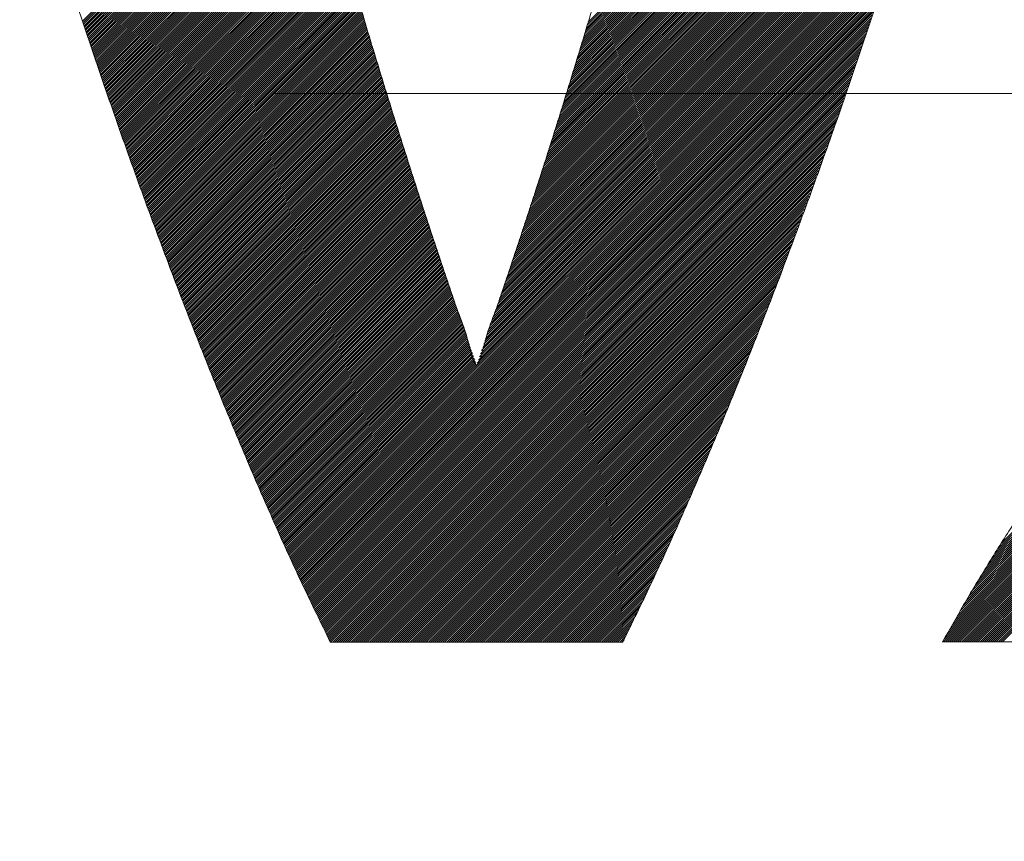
# Model space of a CAD drawing. Header units: millimetres. Extents: x 0 to 1071, y 0 to 742.
# Tile 57 of 130: x 192.19 to 196.5, y 522.57 to 526.16. Entities that reach past the tile are written whole.
import ezdxf

# ---------------------------------------------------------------- set-up
doc = ezdxf.new("R2010")
doc.units = ezdxf.units.MM
doc.header["$LTSCALE"] = 0.454724
doc.linetypes.add('CENTER', pattern=[50.8, 31.75, -6.35, 6.35, -6.35])
doc.layers.add('NoLayerName_001', color=7, linetype='Continuous')

# ---------------------------------------------------------------- blocks, each defined once
blk = doc.blocks.new('JZB_0007')
at = {"layer": 'NoLayerName_001', "color": 7, "linetype": 'Continuous', "lineweight": 25}
for p, q in [((15.2352, 4.4907), (13.4848, 2.7402)), ((15.2383, 4.5027), (13.4885, 2.7528)), ((15.2228, 4.4426), (13.4692, 2.689)), ((15.2259, 4.4547), (13.4731, 2.7018)), ((15.229, 4.4667), (13.477, 2.7147)), ((15.2321, 4.4787), (13.481, 2.7275)), ((15.2135, 4.4066), (13.4574, 2.6505)), ((15.2166, 4.4186), (13.4613, 2.6633)), ((15.2197, 4.4306), (13.4653, 2.6762)), ((15.2011, 4.3586), (13.4417, 2.5992)), ((15.2042, 4.3706), (13.4456, 2.612)), ((15.2073, 4.3826), (13.4496, 2.6248)), ((15.2104, 4.3946), (13.4535, 2.6377)), ((15.1887, 4.3105), (13.426, 2.5478)), ((15.1918, 4.3225), (13.43, 2.5607)), ((15.1949, 4.3345), (13.4339, 2.5735)), ((15.198, 4.3465), (13.4378, 2.5863)), ((15.1794, 4.2745), (13.4143, 2.5093)), ((15.1825, 4.2865), (13.4182, 2.5222)), ((15.1856, 4.2985), (13.4221, 2.535)), ((15.1667, 4.2261), (13.3986, 2.458)), ((15.1701, 4.2384), (13.4025, 2.4709)), ((15.1732, 4.2504), (13.4064, 2.4837)), ((15.1763, 4.2625), (13.4103, 2.4965)), ((15.1562, 4.1889), (13.3868, 2.4195)), ((15.1597, 4.2013), (13.3907, 2.4324)), ((15.1632, 4.2137), (13.3946, 2.4452)), ((15.1421, 4.1392), (13.3708, 2.3679)), ((15.1456, 4.1517), (13.375, 2.381)), ((15.1491, 4.1641), (13.3789, 2.3939)), ((15.1526, 4.1765), (13.3829, 2.4067)), ((15.1316, 4.102), (13.3584, 2.3288)), ((15.1351, 4.1144), (13.3626, 2.3418)), ((15.1386, 4.1268), (13.3667, 2.3549)), ((15.1176, 4.0524), (13.3418, 2.2766)), ((15.1211, 4.0648), (13.346, 2.2896)), ((15.1246, 4.0772), (13.3501, 2.3027)), ((15.1281, 4.0896), (13.3543, 2.3157)), ((12.5581, 4.0407), (11.2768, 2.7594)), ((12.567, 4.0407), (11.2791, 2.7527)), ((12.5759, 4.0407), (11.2813, 2.7461)), ((12.5848, 4.0407), (11.2836, 2.7394)), ((12.5937, 4.0407), (11.2858, 2.7328)), ((12.6026, 4.0407), (11.2881, 2.7261)), ((12.6116, 4.0407), (11.2903, 2.7194)), ((12.6205, 4.0407), (11.2926, 2.7128)), ((12.6294, 4.0407), (11.2948, 2.7061)), ((12.6383, 4.0407), (11.2971, 2.6995)), ((12.6472, 4.0407), (11.2993, 2.6928)), ((12.6561, 4.0407), (11.3016, 2.6861)), ((12.665, 4.0407), (11.3038, 2.6795)), ((12.6739, 4.0407), (11.3061, 2.6728)), ((12.6828, 4.0407), (11.3083, 2.6662)), ((12.6917, 4.0407), (11.3106, 2.6595)), ((12.7006, 4.0407), (11.3128, 2.6528)), ((12.7095, 4.0407), (11.3151, 2.6462)), ((12.7185, 4.0407), (11.3173, 2.6395)), ((12.7274, 4.0407), (11.3196, 2.6329)), ((12.7363, 4.0407), (11.3218, 2.6262)), ((12.7452, 4.0407), (11.3241, 2.6195)), ((12.7541, 4.0407), (11.3263, 2.6129)), ((12.763, 4.0407), (11.3285, 2.6062)), ((12.7719, 4.0407), (11.3308, 2.5995)), ((12.7808, 4.0407), (11.333, 2.5929)), ((12.7897, 4.0407), (11.3353, 2.5862)), ((12.7986, 4.0407), (11.3375, 2.5796)), ((12.8075, 4.0407), (11.3398, 2.5729)), ((12.8164, 4.0407), (11.342, 2.5662)), ((12.8254, 4.0407), (11.3443, 2.5596)), ((12.8343, 4.0407), (11.3465, 2.5529)), ((12.8432, 4.0407), (11.3488, 2.5463)), ((12.8521, 4.0407), (11.351, 2.5396)), ((12.861, 4.0407), (11.3533, 2.5329)), ((12.8699, 4.0407), (11.3555, 2.5263)), ((12.8788, 4.0407), (11.3578, 2.5196)), ((12.8877, 4.0407), (11.36, 2.513)), ((12.8966, 4.0407), (11.3623, 2.5063)), ((12.9055, 4.0407), (11.3645, 2.4996)), ((12.9144, 4.0407), (11.3668, 2.493)), ((12.9233, 4.0407), (11.369, 2.4863)), ((12.9323, 4.0407), (11.3713, 2.4797)), ((12.9412, 4.0407), (11.3735, 2.473)), ((12.9501, 4.0407), (11.3758, 2.4663)), ((12.959, 4.0407), (11.378, 2.4597)), ((12.9679, 4.0407), (11.3803, 2.453)), ((12.9768, 4.0407), (11.3825, 2.4464)), ((12.9857, 4.0407), (11.3848, 2.4397)), ((12.9946, 4.0407), (11.387, 2.433)), ((13.0035, 4.0407), (11.3892, 2.4264)), ((13.0124, 4.0407), (11.3915, 2.4197)), ((13.0213, 4.0407), (11.3937, 2.4131)), ((13.0302, 4.0407), (11.396, 2.4064)), ((13.0392, 4.0407), (11.3982, 2.3997)), ((13.0481, 4.0407), (11.4005, 2.3931)), ((13.057, 4.0407), (11.4027, 2.3864)), ((13.0659, 4.0407), (11.405, 2.3798)), ((13.0748, 4.0407), (11.4072, 2.3731)), ((13.0837, 4.0407), (11.4095, 2.3664)), ((13.0926, 4.0407), (11.4117, 2.3598)), ((13.1015, 4.0407), (11.414, 2.3531)), ((13.1104, 4.0407), (11.4162, 2.3465)), ((13.1193, 4.0407), (11.4185, 2.3398)), ((13.1282, 4.0407), (11.4207, 2.3331)), ((13.1371, 4.0407), (11.423, 2.3265)), ((13.1461, 4.0407), (11.4252, 2.3198)), ((13.155, 4.0407), (11.4275, 2.3132)), ((13.1639, 4.0407), (11.4297, 2.3065)), ((13.1728, 4.0407), (11.4321, 2.2999)), ((13.1817, 4.0407), (11.4344, 2.2934)), ((13.1906, 4.0407), (11.4368, 2.2869)), ((13.1995, 4.0407), (11.4392, 2.2804)), ((13.2084, 4.0407), (11.4416, 2.2738)), ((13.2173, 4.0407), (11.444, 2.2673)), ((13.2262, 4.0407), (11.4463, 2.2608)), ((13.2351, 4.0407), (11.4487, 2.2542)), ((13.2441, 4.0407), (11.4511, 2.2477)), ((13.253, 4.0407), (11.4535, 2.2412)), ((13.2619, 4.0407), (11.4559, 2.2347)), ((13.2708, 4.0407), (11.4582, 2.2281)), ((13.2797, 4.0407), (11.4606, 2.2216)), ((13.2886, 4.0407), (11.463, 2.2151)), ((13.2975, 4.0407), (11.4654, 2.2085)), ((13.3064, 4.0407), (11.4678, 2.202)), ((13.3153, 4.0407), (11.4701, 2.1955)), ((13.3242, 4.0407), (11.4725, 2.1889)), ((13.3331, 4.0407), (11.4749, 2.1824)), ((13.342, 4.0407), (11.4773, 2.1759)), ((13.351, 4.0407), (11.4797, 2.1694)), ((13.3599, 4.0407), (11.482, 2.1628)), ((13.3688, 4.0407), (11.4844, 2.1563)), ((15.1071, 4.0151), (13.3294, 2.2374)), ((15.1106, 4.0275), (13.3336, 2.2505)), ((15.1141, 4.0399), (13.3377, 2.2635)), ((15.0931, 3.9655), (13.3129, 2.1852)), ((15.0966, 3.9779), (13.317, 2.1983)), ((15.1001, 3.9903), (13.3211, 2.2113)), ((15.1036, 4.0027), (13.3253, 2.2244)), ((15.0826, 3.9282), (13.3004, 2.1461)), ((15.0861, 3.9406), (13.3046, 2.1591)), ((15.0896, 3.9531), (13.3087, 2.1722)), ((15.0686, 3.8786), (13.2839, 2.0939)), ((15.0721, 3.891), (13.288, 2.1069)), ((15.0756, 3.9034), (13.2921, 2.12)), ((15.0791, 3.9158), (13.2963, 2.133)), ((15.0581, 3.8414), (13.2714, 2.0547)), ((15.0616, 3.8538), (13.2756, 2.0678)), ((15.0651, 3.8662), (13.2797, 2.0808)), ((15.0475, 3.8041), (13.2586, 2.0152)), ((15.051, 3.8165), (13.263, 2.0285)), ((15.0545, 3.8289), (13.2673, 2.0417)), ((15.0335, 3.7545), (13.2411, 1.962)), ((15.037, 3.7669), (13.2455, 1.9753)), ((15.0405, 3.7793), (13.2499, 1.9886)), ((15.044, 3.7917), (13.2542, 2.0019)), ((15.023, 3.7172), (13.2279, 1.9222)), ((15.0265, 3.7296), (13.2323, 1.9355)), ((15.03, 3.7421), (13.2367, 1.9487)), ((15.009, 3.6676), (13.2104, 1.869)), ((15.0125, 3.68), (13.2148, 1.8823)), ((15.016, 3.6924), (13.2192, 1.8956)), ((15.0195, 3.7048), (13.2236, 1.9089)), ((14.9985, 3.6303), (13.1973, 1.8291)), ((15.002, 3.6428), (13.2016, 1.8424)), ((15.0055, 3.6552), (13.206, 1.8557)), ((14.9836, 3.5799), (13.1797, 1.776)), ((14.9877, 3.5928), (13.1841, 1.7892)), ((14.9915, 3.6055), (13.1885, 1.8025)), ((14.995, 3.6179), (13.1929, 1.8158)), ((14.9716, 3.5411), (13.1666, 1.7361)), ((14.9756, 3.554), (13.171, 1.7494)), ((14.9796, 3.5669), (13.1754, 1.7627)), ((14.9595, 3.5023), (13.1534, 1.6962)), ((14.9636, 3.5152), (13.1578, 1.7095)), ((14.9676, 3.5282), (13.1622, 1.7228)), ((14.9435, 3.4506), (13.1348, 1.642)), ((14.9475, 3.4635), (13.1395, 1.6555)), ((14.9515, 3.4765), (13.1441, 1.6691)), ((14.9555, 3.4894), (13.1488, 1.6827)), ((14.9314, 3.4118), (13.1209, 1.6013)), ((14.9354, 3.4248), (13.1255, 1.6148)), ((14.9395, 3.4377), (13.1302, 1.6284)), ((14.9194, 3.3731), (13.1069, 1.5606)), ((14.9234, 3.386), (13.1116, 1.5741)), ((14.9274, 3.3989), (13.1162, 1.5877)), ((14.9033, 3.3213), (13.0883, 1.5063)), ((14.9073, 3.3343), (13.0929, 1.5199)), ((14.9113, 3.3472), (13.0976, 1.5335)), ((14.9153, 3.3601), (13.1022, 1.547)), ((14.8912, 3.2826), (13.0743, 1.4656)), ((14.8953, 3.2955), (13.079, 1.4792)), ((14.8993, 3.3084), (13.0836, 1.4928)), ((14.8792, 3.2438), (13.0603, 1.4249)), ((14.8832, 3.2567), (13.065, 1.4385)), ((14.8872, 3.2696), (13.0696, 1.4521)), ((14.8631, 3.1921), (13.0417, 1.3707)), ((14.8671, 3.205), (13.0464, 1.3842)), ((14.8712, 3.2179), (13.051, 1.3978)), ((14.8752, 3.2309), (13.0557, 1.4114)), ((14.8511, 3.1533), (13.0273, 1.3295)), ((14.8551, 3.1662), (13.0321, 1.3433)), ((14.8591, 3.1792), (13.037, 1.357)), ((14.839, 3.1145), (13.0127, 1.2883)), ((14.843, 3.1275), (13.0176, 1.302)), ((14.847, 3.1404), (13.0224, 1.3158)), ((12.4157, 3.0787), (11.4868, 2.1498)), ((12.4177, 3.0718), (11.4892, 2.1432)), ((12.4197, 3.0649), (11.4916, 2.1367)), ((14.827, 3.0758), (12.1769, 0.4257)), ((14.8229, 3.0628), (12.1797, 0.4196)), ((14.831, 3.0887), (13.003, 1.2607)), ((14.835, 3.1016), (13.0079, 1.2745)), ((12.4217, 3.058), (11.4939, 2.1302)), ((12.4237, 3.0511), (11.4963, 2.1237)), ((12.4257, 3.0442), (11.4987, 2.1171)), ((12.4277, 3.0373), (11.5011, 2.1106)), ((12.4297, 3.0304), (11.5034, 2.1041)), ((12.4318, 3.0235), (11.5058, 2.0975)), ((12.4338, 3.0166), (11.5082, 2.091)), ((14.8189, 3.0499), (12.1825, 0.4135)), ((14.8149, 3.037), (12.1853, 0.4074)), ((14.8109, 3.024), (12.1882, 0.4013)), ((12.4358, 3.0097), (11.5106, 2.0845)), ((12.4378, 3.0028), (11.513, 2.078)), ((12.4398, 2.9959), (11.5153, 2.0714)), ((12.4419, 2.989), (11.5177, 2.0649)), ((12.4439, 2.9821), (11.5201, 2.0584)), ((12.4459, 2.9753), (11.5225, 2.0518)), ((14.8069, 3.0111), (12.191, 0.3952)), ((14.8029, 2.9982), (12.1938, 0.3891)), ((14.7988, 2.9853), (12.1966, 0.383)), ((12.4479, 2.9684), (11.5249, 2.0453)), ((12.45, 2.9615), (11.5272, 2.0388)), ((12.452, 2.9546), (11.5296, 2.0322)), ((12.454, 2.9477), (11.532, 2.0257)), ((12.456, 2.9408), (11.5344, 2.0192)), ((12.458, 2.934), (11.5368, 2.0127)), ((14.7948, 2.9723), (12.1994, 0.3769)), ((14.7908, 2.9594), (12.2022, 0.3708)), ((14.7865, 2.9463), (12.205, 0.3647)), ((14.782, 2.9328), (12.2078, 0.3586)), ((12.4601, 2.9271), (11.5391, 2.0061)), ((12.4621, 2.9202), (11.5415, 1.9996)), ((12.4641, 2.9133), (11.5439, 1.9931)), ((12.4661, 2.9064), (11.5463, 1.9865)), ((12.4682, 2.8995), (11.5487, 1.98)), ((12.4702, 2.8926), (11.551, 1.9735)), ((14.7775, 2.9194), (12.2106, 0.3525)), ((14.7729, 2.9059), (12.2134, 0.3464)), ((14.7684, 2.8925), (12.2162, 0.3403)), ((12.4722, 2.8858), (11.5534, 1.967)), ((12.4742, 2.8789), (11.5558, 1.9604)), ((12.4763, 2.872), (11.5582, 1.9539)), ((12.4783, 2.8651), (11.5606, 1.9474)), ((12.4803, 2.8582), (11.5629, 1.9408)), ((12.4823, 2.8513), (11.5653, 1.9343)), ((12.4844, 2.8445), (11.5677, 1.9278)), ((14.7639, 2.879), (12.219, 0.3342)), ((14.7593, 2.8656), (12.2218, 0.3281)), ((14.7548, 2.8521), (12.2246, 0.322)), ((12.4864, 2.8376), (11.5701, 1.9213)), ((12.4885, 2.8308), (11.5725, 1.9147)), ((12.4906, 2.8239), (11.5748, 1.9082)), ((12.4926, 2.8171), (11.5772, 1.9017)), ((12.4947, 2.8103), (11.5796, 1.8951)), ((12.4968, 2.8034), (11.582, 1.8886)), ((14.7502, 2.8387), (12.2274, 0.3159)), ((14.7457, 2.8252), (12.2302, 0.3097)), ((14.7412, 2.8118), (12.233, 0.3036)), ((12.4988, 2.7966), (11.5843, 1.8821)), ((12.5009, 2.7897), (11.5867, 1.8756)), ((12.503, 2.7829), (11.5891, 1.869)), ((12.505, 2.776), (11.5915, 1.8625)), ((12.5071, 2.7692), (11.5939, 1.856)), ((12.5092, 2.7624), (11.5962, 1.8494)), ((14.7366, 2.7983), (12.2358, 0.2975)), ((14.7321, 2.7849), (12.2386, 0.2914)), ((14.7275, 2.7714), (12.2414, 0.2853)), ((14.723, 2.758), (12.2442, 0.2792)), ((17.5875, 2.7629), (15.2975, 0.4729)), ((12.5112, 2.7555), (11.5986, 1.8429)), ((12.5133, 2.7487), (11.601, 1.8364)), ((12.5154, 2.7418), (11.6034, 1.8298)), ((12.5174, 2.735), (11.6058, 1.8233)), ((12.5195, 2.7282), (11.6081, 1.8168)), ((12.5216, 2.7213), (11.6105, 1.8103)), ((14.7185, 2.7445), (12.2471, 0.2732)), ((14.7139, 2.7311), (12.25, 0.2672)), ((14.7094, 2.7176), (12.2529, 0.2612)), ((17.6219, 2.7171), (15.1698, 0.265)), ((17.6181, 2.7222), (15.1829, 0.2871)), ((17.6142, 2.7273), (15.196, 0.3091)), ((17.6104, 2.7323), (15.2091, 0.3311)), ((17.6066, 2.7374), (15.2222, 0.3531)), ((17.6028, 2.7425), (15.2361, 0.3759)), ((17.5989, 2.7476), (15.2515, 0.4001)), ((17.5951, 2.7527), (15.2668, 0.4244)), ((17.5913, 2.7578), (15.2822, 0.4486)), ((12.5236, 2.7145), (11.6129, 1.8037)), ((12.5257, 2.7076), (11.6153, 1.7972)), ((12.5278, 2.7008), (11.6177, 1.7907)), ((12.5298, 2.6939), (11.62, 1.7841)), ((12.5319, 2.6871), (11.6224, 1.7776)), ((12.534, 2.6803), (11.6248, 1.7711)), ((12.536, 2.6734), (11.6272, 1.7646)), ((14.7048, 2.7042), (12.2558, 0.2552)), ((14.7003, 2.6908), (12.2587, 0.2492)), ((14.6958, 2.6773), (12.2616, 0.2432)), ((17.6525, 2.6764), (15.0698, 0.0937)), ((17.6487, 2.6815), (15.0813, 0.1141)), ((17.6448, 2.6866), (15.0928, 0.1345)), ((17.641, 2.6917), (15.1044, 0.155)), ((17.6372, 2.6968), (15.1174, 0.177)), ((17.6334, 2.7018), (15.1305, 0.199)), ((17.6295, 2.7069), (15.1436, 0.221)), ((17.6257, 2.712), (15.1567, 0.243)), ((12.5381, 2.6666), (11.6296, 1.758)), ((12.5402, 2.6597), (11.6319, 1.7515)), ((12.5422, 2.6529), (11.6343, 1.745)), ((12.5443, 2.6461), (11.6367, 1.7384)), ((12.5464, 2.6392), (11.6391, 1.7319)), ((12.5484, 2.6324), (11.6415, 1.7254)), ((14.6912, 2.6639), (12.2645, 0.2372)), ((14.6867, 2.6504), (12.2674, 0.2312)), ((14.6821, 2.637), (12.2703, 0.2252)), ((17.6639, 2.6612), (15.0433, 0.0405)), ((17.6601, 2.6662), (15.0468, 0.0529)), ((17.6678, 2.6561), (15.0522, 0.0405)), ((17.6563, 2.6713), (15.0583, 0.0733)), ((17.6716, 2.651), (15.0611, 0.0405)), ((17.6754, 2.6459), (15.07, 0.0405)), ((17.6792, 2.6408), (15.0789, 0.0405)), ((17.6831, 2.6357), (15.0878, 0.0405)), ((17.6869, 2.6307), (15.0967, 0.0405)), ((12.5505, 2.6255), (11.6438, 1.7189)), ((12.5526, 2.6187), (11.6462, 1.7123)), ((12.5546, 2.6118), (11.6486, 1.7058)), ((12.5567, 2.605), (11.651, 1.6993)), ((12.5588, 2.5982), (11.6533, 1.6927)), ((12.5608, 2.5913), (11.6557, 1.6862)), ((14.6776, 2.6235), (12.2733, 0.2192)), ((14.6731, 2.6101), (12.2762, 0.2132)), ((14.6685, 2.5966), (12.2791, 0.2072)), ((17.6907, 2.6256), (15.1056, 0.0405)), ((17.6945, 2.6205), (15.1145, 0.0405)), ((17.6984, 2.6154), (15.1234, 0.0405)), ((17.7022, 2.6103), (15.1324, 0.0405)), ((17.706, 2.6052), (15.1413, 0.0405)), ((17.7098, 2.6001), (15.1502, 0.0405)), ((17.7137, 2.5951), (15.1591, 0.0405)), ((17.7177, 2.5902), (15.168, 0.0405)), ((12.5629, 2.5845), (11.6581, 1.6797)), ((12.565, 2.5776), (11.6605, 1.6732)), ((12.567, 2.5708), (11.663, 1.6667)), ((12.5691, 2.5639), (11.6655, 1.6603)), ((12.5712, 2.5571), (11.668, 1.6539)), ((12.5732, 2.5503), (11.6704, 1.6475)), ((12.5753, 2.5434), (11.6729, 1.641)), ((14.664, 2.5832), (12.282, 0.2012)), ((14.6595, 2.5697), (12.2849, 0.1952)), ((14.6549, 2.5563), (12.2878, 0.1892)), ((14.6504, 2.5428), (12.2907, 0.1832)), ((17.7217, 2.5853), (15.1769, 0.0405)), ((17.7257, 2.5804), (15.1858, 0.0405)), ((17.7297, 2.5755), (15.1947, 0.0405)), ((17.7337, 2.5705), (15.2036, 0.0405)), ((17.7377, 2.5656), (15.2125, 0.0405)), ((17.7417, 2.5607), (15.2214, 0.0405)), ((17.7457, 2.5558), (15.2303, 0.0405)), ((17.7497, 2.5509), (15.2393, 0.0405)), ((17.7537, 2.546), (15.2482, 0.0405)), ((12.5774, 2.5366), (11.6754, 1.6346)), ((12.5794, 2.5297), (11.6779, 1.6282)), ((12.5815, 2.5229), (11.6804, 1.6218)), ((12.5836, 2.5161), (11.6828, 1.6153)), ((12.5856, 2.5092), (11.6853, 1.6089)), ((12.5877, 2.5024), (11.6878, 1.6025)), ((14.6458, 2.5294), (12.2936, 0.1772)), ((14.6413, 2.5159), (12.2965, 0.1712)), ((14.6368, 2.5025), (12.2995, 0.1652)), ((17.7577, 2.5411), (15.2571, 0.0405)), ((17.7617, 2.5362), (15.266, 0.0405)), ((17.7657, 2.5313), (15.2749, 0.0405)), ((17.7697, 2.5264), (15.2838, 0.0405)), ((17.7737, 2.5215), (15.2927, 0.0405)), ((17.7777, 2.5166), (15.3016, 0.0405)), ((12.5898, 2.4956), (11.6903, 1.596)), ((12.5919, 2.4888), (11.6928, 1.5896)), ((12.594, 2.482), (11.6952, 1.5832)), ((12.5962, 2.4752), (11.6977, 1.5768)), ((12.5983, 2.4684), (11.7002, 1.5703)), ((12.6004, 2.4616), (11.7027, 1.5639)), ((14.6322, 2.489), (12.3024, 0.1592)), ((14.6277, 2.4756), (12.3053, 0.1532)), ((14.6231, 2.4621), (12.3082, 0.1472)), ((12.6026, 2.4549), (11.7052, 1.5575)), ((12.6047, 2.4481), (11.7076, 1.551)), ((12.6068, 2.4413), (11.7101, 1.5446)), ((12.6089, 2.4345), (11.7126, 1.5382)), ((12.6111, 2.4277), (11.7151, 1.5318)), ((12.6132, 2.421), (11.7176, 1.5253)), ((12.6153, 2.4142), (11.72, 1.5189)), ((14.6186, 2.4487), (12.3111, 0.1412)), ((14.6141, 2.4352), (12.314, 0.1352)), ((14.6095, 2.4218), (12.3169, 0.1292)), ((12.6174, 2.4074), (11.7225, 1.5125)), ((12.6196, 2.4006), (11.725, 1.5061)), ((12.6217, 2.3938), (11.7275, 1.4996)), ((12.6238, 2.387), (11.73, 1.4932)), ((12.6259, 2.3803), (11.7324, 1.4868)), ((12.6281, 2.3735), (11.7349, 1.4803)), ((14.605, 2.4084), (12.3198, 0.1232)), ((14.6004, 2.3949), (12.3227, 0.1172)), ((14.5959, 2.3815), (12.3256, 0.1112)), ((12.6302, 2.3667), (11.7374, 1.4739)), ((12.6323, 2.3599), (11.7399, 1.4675)), ((12.6344, 2.3531), (11.7424, 1.4611)), ((12.6366, 2.3463), (11.7449, 1.4546)), ((12.6387, 2.3396), (11.7473, 1.4482)), ((12.6408, 2.3328), (11.7498, 1.4418)), ((14.5914, 2.368), (12.3286, 0.1052)), ((14.5868, 2.3546), (12.3315, 0.0992)), ((14.5823, 2.3411), (12.3344, 0.0932)), ((14.5777, 2.3277), (12.3373, 0.0872)), ((12.643, 2.326), (11.7523, 1.4353)), ((12.6451, 2.3192), (11.7548, 1.4289)), ((12.6472, 2.3124), (11.7573, 1.4225)), ((12.6493, 2.3057), (11.7597, 1.4161)), ((12.6515, 2.2989), (11.7622, 1.4096)), ((12.6536, 2.2921), (11.7647, 1.4032)), ((12.6557, 2.2853), (11.7672, 1.3968)), ((14.5732, 2.3142), (12.3402, 0.0812)), ((14.5685, 2.3006), (12.3431, 0.0752)), ((14.5634, 2.2866), (12.346, 0.0692)), ((12.6578, 2.2785), (11.7697, 1.3903)), ((12.66, 2.2717), (11.7721, 1.3839)), ((12.6621, 2.265), (11.7746, 1.3775)), ((12.6642, 2.2582), (11.7771, 1.3711)), ((12.6663, 2.2514), (11.7796, 1.3647)), ((12.6685, 2.2446), (11.7822, 1.3584)), ((14.5583, 2.2726), (12.3489, 0.0632)), ((14.5532, 2.2585), (12.3518, 0.0572)), ((14.548, 2.2445), (12.3547, 0.0512)), ((12.6706, 2.2378), (11.7848, 1.352)), ((12.6727, 2.2311), (11.7873, 1.3456)), ((12.6748, 2.2243), (11.7899, 1.3393)), ((12.677, 2.2175), (11.7924, 1.3329)), ((12.6791, 2.2107), (11.795, 1.3266)), ((12.6812, 2.2039), (11.7975, 1.3202)), ((14.5429, 2.2305), (12.3577, 0.0452)), ((14.5378, 2.2165), (12.3615, 0.0402)), ((14.5327, 2.2025), (12.3704, 0.0402)), ((12.6833, 2.1971), (11.8001, 1.3139)), ((12.6855, 2.1904), (11.8026, 1.3075)), ((12.6876, 2.1836), (11.8052, 1.3011)), ((12.6897, 2.1768), (11.8077, 1.2948)), ((12.6919, 2.17), (11.8103, 1.2884)), ((12.694, 2.1632), (11.8128, 1.2821)), ((12.6961, 2.1564), (11.8154, 1.2757)), ((14.5276, 2.1885), (12.3793, 0.0402)), ((14.5225, 2.1744), (12.3882, 0.0402)), ((14.5174, 2.1604), (12.3971, 0.0402)), ((12.6982, 2.1497), (11.8179, 1.2694)), ((12.7004, 2.143), (11.8205, 1.263)), ((12.7026, 2.1362), (11.823, 1.2566)), ((12.7048, 2.1295), (11.8256, 1.2503)), ((12.707, 2.1228), (11.8281, 1.2439)), ((12.7092, 2.1161), (11.8307, 1.2376)), ((14.5123, 2.1464), (12.406, 0.0402)), ((14.5072, 2.1324), (12.415, 0.0402)), ((14.5021, 2.1184), (12.4239, 0.0402)), ((12.7114, 2.1094), (11.8332, 1.2312)), ((12.7136, 2.1026), (11.8358, 1.2249)), ((12.7158, 2.0959), (11.8383, 1.2185)), ((12.7179, 2.0892), (11.8409, 1.2121)), ((12.7201, 2.0825), (11.8434, 1.2058)), ((12.7223, 2.0758), (11.846, 1.1994)), ((12.7245, 2.069), (11.8485, 1.1931)), ((14.497, 2.1044), (12.4328, 0.0402)), ((14.4919, 2.0903), (12.4417, 0.0402)), ((14.4868, 2.0763), (12.4506, 0.0402)), ((12.7267, 2.0623), (11.8511, 1.1867)), ((12.7289, 2.0556), (11.8537, 1.1804)), ((12.7311, 2.0489), (11.8562, 1.174)), ((12.7333, 2.0422), (11.8588, 1.1677)), ((12.7355, 2.0354), (11.8613, 1.1613)), ((12.7376, 2.0287), (11.8639, 1.1549)), ((14.4816, 2.0623), (12.4595, 0.0402)), ((14.4765, 2.0483), (12.4684, 0.0402)), ((14.4714, 2.0343), (12.4773, 0.0402)), ((12.7398, 2.022), (11.8664, 1.1486)), ((12.742, 2.0153), (11.869, 1.1422)), ((12.7442, 2.0086), (11.8715, 1.1359)), ((12.7464, 2.0018), (11.8741, 1.1295)), ((12.7486, 1.9951), (11.8766, 1.1232)), ((12.7508, 1.9884), (11.8792, 1.1168)), ((14.4663, 2.0203), (12.4862, 0.0402)), ((14.4612, 2.0062), (12.4951, 0.0402)), ((14.4561, 1.9922), (12.504, 0.0402)), ((12.753, 1.9817), (11.8817, 1.1104)), ((12.7551, 1.975), (11.8843, 1.1041)), ((12.7573, 1.9682), (11.8868, 1.0977)), ((12.7595, 1.9615), (11.8894, 1.0914)), ((12.7617, 1.9548), (11.8919, 1.085)), ((12.7639, 1.9481), (11.8945, 1.0787)), ((12.7661, 1.9414), (11.8971, 1.0724)), ((14.451, 1.9782), (12.5129, 0.0402)), ((14.4459, 1.9642), (12.5219, 0.0402)), ((14.4408, 1.9502), (12.5308, 0.0402)), ((12.7683, 1.9346), (11.8997, 1.0661)), ((12.7705, 1.9279), (11.9023, 1.0598)), ((12.7727, 1.9212), (11.905, 1.0535)), ((12.7748, 1.9145), (11.9076, 1.0472)), ((12.777, 1.9078), (11.9102, 1.041)), ((12.7792, 1.901), (11.9129, 1.0347)), ((14.4357, 1.9362), (12.5397, 0.0402)), ((14.4306, 1.9221), (12.5486, 0.0402)), ((14.4255, 1.9081), (12.5575, 0.0402)), ((12.7814, 1.8943), (11.9155, 1.0284)), ((12.7836, 1.8876), (11.9181, 1.0221)), ((12.7858, 1.8809), (11.9207, 1.0158)), ((12.788, 1.8742), (11.9234, 1.0096)), ((12.7902, 1.8674), (11.926, 1.0033)), ((12.7924, 1.8607), (11.9286, 0.997)), ((12.7945, 1.854), (11.9313, 0.9907)), ((14.4204, 1.8941), (12.5664, 0.0402)), ((14.4152, 1.8801), (12.5753, 0.0402)), ((14.4101, 1.8661), (12.5842, 0.0402)), ((12.7967, 1.8473), (11.9339, 0.9844)), ((12.7989, 1.8406), (11.9365, 0.9782)), ((12.8011, 1.8338), (11.9391, 0.9719)), ((12.8033, 1.8271), (11.9418, 0.9656)), ((12.8055, 1.8204), (11.9444, 0.9593)), ((12.8077, 1.8137), (11.947, 0.953)), ((14.405, 1.8521), (12.5931, 0.0402)), ((14.3999, 1.838), (12.602, 0.0402)), ((14.3948, 1.824), (12.6109, 0.0402)), ((14.3897, 1.81), (12.6198, 0.0402)), ((12.8099, 1.807), (11.9497, 0.9468)), ((12.8121, 1.8003), (11.9523, 0.9405)), ((12.8144, 1.7937), (11.9549, 0.9342)), ((12.8166, 1.787), (11.9575, 0.9279)), ((12.8189, 1.7804), (11.9602, 0.9216)), ((12.8212, 1.7737), (11.9628, 0.9154)), ((12.8234, 1.7671), (11.9654, 0.9091)), ((14.3846, 1.796), (12.6288, 0.0402)), ((14.3795, 1.782), (12.6377, 0.0402)), ((14.3744, 1.768), (12.6466, 0.0402)), ((12.8257, 1.7604), (11.968, 0.9028)), ((12.8279, 1.7538), (11.9707, 0.8965)), ((12.8302, 1.7471), (11.9733, 0.8902)), ((12.8324, 1.7404), (11.9759, 0.884)), ((12.8347, 1.7338), (11.9786, 0.8777)), ((12.8369, 1.7271), (11.9812, 0.8714)), ((14.3693, 1.7539), (12.6555, 0.0402)), ((14.3642, 1.7399), (12.6644, 0.0402)), ((14.3591, 1.7259), (12.6733, 0.0402)), ((12.8392, 1.7205), (11.9838, 0.8651)), ((12.8414, 1.7138), (11.9864, 0.8588)), ((12.8437, 1.7072), (11.9891, 0.8525)), ((12.846, 1.7005), (11.9917, 0.8463)), ((12.8482, 1.6939), (11.9943, 0.84)), ((12.8505, 1.6872), (11.997, 0.8337)), ((14.3539, 1.7119), (12.6822, 0.0402)), ((14.3488, 1.6979), (12.6911, 0.0402)), ((14.3437, 1.6839), (12.7, 0.0402)), ((12.8527, 1.6806), (11.9996, 0.8274)), ((12.855, 1.6739), (12.0022, 0.8211)), ((12.8572, 1.6673), (12.0048, 0.8149)), ((12.8595, 1.6606), (12.0075, 0.8086)), ((12.8617, 1.654), (12.0101, 0.8023)), ((12.864, 1.6473), (12.0127, 0.796)), ((12.8663, 1.6407), (12.0154, 0.7898)), ((14.3384, 1.6697), (12.7089, 0.0402)), ((14.3328, 1.6552), (12.7178, 0.0402)), ((14.3273, 1.6407), (12.7267, 0.0402)), ((12.8685, 1.634), (12.0181, 0.7836)), ((12.8708, 1.6273), (12.0208, 0.7774)), ((12.873, 1.6207), (12.0236, 0.7712)), ((12.8753, 1.614), (12.0263, 0.765)), ((12.8775, 1.6074), (12.029, 0.7588)), ((12.8798, 1.6007), (12.0317, 0.7526)), ((14.3217, 1.6262), (12.7357, 0.0402)), ((14.3161, 1.6116), (12.7446, 0.0402)), ((14.3105, 1.5971), (12.7535, 0.0402)), ((12.882, 1.5941), (12.0344, 0.7464)), ((12.8843, 1.5874), (12.0371, 0.7402)), ((12.8866, 1.5808), (12.0398, 0.734)), ((12.8888, 1.5741), (12.0425, 0.7278)), ((12.8911, 1.5675), (12.0452, 0.7216)), ((12.8933, 1.5608), (12.048, 0.7155)), ((12.8956, 1.5542), (12.0507, 0.7093)), ((14.3049, 1.5826), (12.7624, 0.0402)), ((14.2993, 1.5681), (12.7713, 0.0402)), ((14.2937, 1.5536), (12.7802, 0.0402)), ((12.8978, 1.5475), (12.0534, 0.7031)), ((12.9001, 1.5409), (12.0561, 0.6969)), ((12.9023, 1.5342), (12.0588, 0.6907)), ((12.9046, 1.5275), (12.0615, 0.6845)), ((12.9069, 1.5209), (12.0642, 0.6783)), ((12.9091, 1.5142), (12.0669, 0.6721)), ((14.2881, 1.5391), (12.7891, 0.0402)), ((14.2825, 1.5246), (12.798, 0.0402)), ((14.2769, 1.5101), (12.8069, 0.0402)), ((12.9114, 1.5076), (12.0697, 0.6659)), ((12.9136, 1.5009), (12.0724, 0.6597)), ((12.9159, 1.4943), (12.0751, 0.6535)), ((12.9181, 1.4876), (12.0778, 0.6473)), ((12.9204, 1.481), (12.0805, 0.6411)), ((12.9226, 1.4743), (12.0832, 0.6349)), ((12.9249, 1.4677), (12.0859, 0.6287)), ((14.2713, 1.4956), (12.8158, 0.0402)), ((14.2657, 1.4811), (12.8247, 0.0402)), ((14.2601, 1.4666), (12.8336, 0.0402)), ((12.9272, 1.4611), (12.0886, 0.6225)), ((12.9296, 1.4545), (12.0913, 0.6163)), ((12.9319, 1.4479), (12.0941, 0.6101)), ((12.9342, 1.4413), (12.0968, 0.6039)), ((12.9365, 1.4347), (12.0995, 0.5977)), ((12.9388, 1.4281), (12.1022, 0.5915)), ((14.2545, 1.4521), (12.8426, 0.0402)), ((14.2489, 1.4376), (12.8515, 0.0402)), ((14.2433, 1.4231), (12.8604, 0.0402)), ((12.9411, 1.4215), (12.1049, 0.5853)), ((12.9434, 1.4149), (12.1076, 0.5791)), ((12.9457, 1.4083), (12.1103, 0.5729)), ((12.948, 1.4017), (12.113, 0.5667)), ((12.9503, 1.3951), (12.1157, 0.5605)), ((12.9526, 1.3885), (12.1185, 0.5543)), ((12.955, 1.3819), (12.1212, 0.5481)), ((14.2377, 1.4086), (12.8693, 0.0402)), ((14.2321, 1.394), (12.8782, 0.0402)), ((14.2265, 1.3795), (12.8871, 0.0402)), ((12.9573, 1.3753), (12.1239, 0.5419)), ((12.9596, 1.3687), (12.1266, 0.5357)), ((12.9619, 1.3621), (12.1293, 0.5295)), ((12.9642, 1.3555), (12.1321, 0.5234)), ((12.9665, 1.3489), (12.1349, 0.5173)), ((12.9688, 1.3423), (12.1377, 0.5112)), ((14.2207, 1.3649), (12.896, 0.0402)), ((14.2148, 1.35), (12.9049, 0.0402)), ((12.9711, 1.3357), (12.1405, 0.5051)), ((12.9734, 1.3291), (12.1433, 0.499)), ((12.9757, 1.3225), (12.1461, 0.4929)), ((12.978, 1.3159), (12.1489, 0.4868)), ((12.9804, 1.3093), (12.1517, 0.4807)), ((12.9827, 1.3027), (12.1545, 0.4746)), ((12.985, 1.2962), (12.1573, 0.4685)), ((14.2088, 1.3351), (12.9138, 0.0402)), ((14.2028, 1.3202), (12.9227, 0.0402)), ((14.1968, 1.3053), (12.9316, 0.0402)), ((12.9873, 1.2896), (12.1601, 0.4624)), ((12.9897, 1.283), (12.1629, 0.4562)), ((12.992, 1.2764), (12.1657, 0.4501)), ((12.9943, 1.2699), (12.1685, 0.444)), ((12.9967, 1.2633), (12.1713, 0.4379)), ((12.999, 1.2567), (12.1741, 0.4318)), ((14.1909, 1.2905), (12.9405, 0.0402)), ((14.1849, 1.2756), (12.9495, 0.0402)), ((14.1789, 1.2607), (12.9584, 0.0402)), ((14.1729, 1.2458), (12.9673, 0.0402)), ((14.167, 1.2309), (12.9762, 0.0402)), ((14.161, 1.216), (12.9851, 0.0402)), ((14.155, 1.2012), (12.994, 0.0402)), ((14.149, 1.1863), (13.0029, 0.0402)), ((14.1431, 1.1714), (13.0118, 0.0402)), ((14.1371, 1.1565), (13.0207, 0.0402)), ((14.1311, 1.1416), (13.0296, 0.0402)), ((14.1251, 1.1267), (13.0385, 0.0402)), ((14.1192, 1.1119), (13.0475, 0.0402)), ((14.1132, 1.097), (13.0564, 0.0402)), ((14.1072, 1.0821), (13.0653, 0.0402)), ((14.1009, 1.0669), (13.0742, 0.0402)), ((14.0945, 1.0516), (13.0831, 0.0402)), ((14.0881, 1.0363), (13.092, 0.0402)), ((14.0817, 1.021), (13.1009, 0.0402)), ((14.0753, 1.0056), (13.1098, 0.0402)), ((14.0689, 0.9903), (13.1187, 0.0402)), ((14.0625, 0.975), (13.1276, 0.0402)), ((14.0561, 0.9597), (13.1365, 0.0402)), ((14.0497, 0.9444), (13.1454, 0.0402)), ((14.0432, 0.929), (13.1544, 0.0402)), ((14.0368, 0.9137), (13.1633, 0.0402)), ((14.0304, 0.8984), (13.1722, 0.0402)), ((14.024, 0.8831), (13.1811, 0.0402)), ((14.0176, 0.8678), (13.19, 0.0402)), ((14.0112, 0.8524), (13.1989, 0.0402)), ((14.0048, 0.8371), (13.2078, 0.0402)), ((13.9984, 0.8218), (13.2167, 0.0402)), ((13.992, 0.8065), (13.2256, 0.0402)), ((13.9854, 0.791), (13.2345, 0.0402)), ((13.9785, 0.7752), (13.2434, 0.0402)), ((13.9716, 0.7594), (13.2523, 0.0402)), ((13.9646, 0.7435), (13.2613, 0.0402)), ((13.9577, 0.7277), (13.2702, 0.0402)), ((13.9508, 0.7118), (13.2791, 0.0402)), ((13.9438, 0.696), (13.288, 0.0402)), ((13.9369, 0.6802), (13.2969, 0.0402)), ((13.93, 0.6643), (13.3058, 0.0402)), ((13.923, 0.6485), (13.3147, 0.0402)), ((13.9161, 0.6327), (13.3236, 0.0402)), ((13.9092, 0.6168), (13.3325, 0.0402)), ((13.9022, 0.601), (13.3414, 0.0402)), ((13.8953, 0.5851), (13.3503, 0.0402)), ((13.8884, 0.5693), (13.3592, 0.0402)), ((13.8815, 0.5535), (13.3682, 0.0402)), ((13.8745, 0.5376), (13.3771, 0.0402)), ((13.8674, 0.5216), (13.386, 0.0402)), ((13.8598, 0.5051), (13.3949, 0.0402)), ((13.8522, 0.4886), (13.4038, 0.0402)), ((13.8447, 0.4721), (13.4127, 0.0402)), ((13.8371, 0.4556), (13.4216, 0.0402)), ((13.8295, 0.4392), (13.4305, 0.0402)), ((13.822, 0.4227), (13.4394, 0.0402)), ((13.8144, 0.4062), (13.4483, 0.0402)), ((13.8068, 0.3897), (13.4572, 0.0402)), ((13.7992, 0.3732), (13.4661, 0.0402)), ((13.7917, 0.3568), (13.4751, 0.0402)), ((13.7841, 0.3403), (13.484, 0.0402)), ((13.7765, 0.3238), (13.4929, 0.0402)), ((13.769, 0.3073), (13.5018, 0.0402)), ((13.7614, 0.2908), (13.5107, 0.0402)), ((13.7538, 0.2744), (13.5196, 0.0402)), ((13.7454, 0.257), (13.5285, 0.0402)), ((13.737, 0.2397), (13.5374, 0.0402)), ((13.7286, 0.2224), (13.5463, 0.0402)), ((13.7202, 0.2051), (13.5552, 0.0402)), ((13.7118, 0.1878), (13.5641, 0.0402)), ((13.7034, 0.1705), (13.573, 0.0402)), ((13.695, 0.1532), (13.582, 0.0402)), ((13.6866, 0.1359), (13.5909, 0.0402)), ((13.6782, 0.1186), (13.5998, 0.0402)), ((13.6698, 0.1013), (13.6087, 0.0402)), ((13.6614, 0.084), (13.6176, 0.0402)), ((13.653, 0.0667), (13.6265, 0.0402)), ((13.6446, 0.0494), (13.6354, 0.0402))]:
    blk.add_line(p, q, dxfattribs=at)
at = {"layer": 'NoLayerName_001', "color": 7, "linetype": 'Continuous', "lineweight": 13}
for points, knots in [([(10.6801, 4.8402), (10.7057, 4.7342), (10.7563, 4.5179), (10.8423, 4.1904), (10.9353, 3.8546), (11.0356, 3.513), (11.1419, 3.168), (11.2535, 2.822), (11.3696, 2.4772), (11.4893, 2.136), (11.6117, 1.8008), (11.736, 1.4739), (11.8614, 1.1577), (11.9868, 0.8544), (12.1119, 0.5666), (12.2345, 0.296), (12.3196, 0.1238), (12.3601, 0.0402)], [0, 0, 0, 0, 0.327112, 0.666498, 1.015766, 1.372509, 1.734304, 2.098723, 2.463328, 2.825683, 3.183347, 3.533883, 3.874858, 4.203849, 4.518442, 4.816245, 5.094894, 5.094894, 5.094894, 5.094894]), ([(13.6401, 0.0402), (13.6806, 0.1238), (13.7658, 0.296), (13.8884, 0.5666), (14.0135, 0.8544), (14.1389, 1.1577), (14.2643, 1.4739), (14.3886, 1.8008), (14.511, 2.136), (14.6307, 2.4772), (14.7468, 2.822), (14.8584, 3.168), (14.9648, 3.513), (15.065, 3.8546), (15.158, 4.1904), (15.244, 4.5179), (15.2947, 4.7342), (15.3202, 4.8402)], [0, 0, 0, 0, 0.278658, 0.576467, 0.891064, 1.220056, 1.561033, 1.911569, 2.269234, 2.631588, 2.996194, 3.360613, 3.72241, 4.079154, 4.428425, 4.767814, 5.094931, 5.094931, 5.094931, 5.094931]), ([(14.9997, 4.8404), (15.028, 4.7778), (15.0848, 4.6492), (15.1797, 4.4564), (15.2817, 4.2589), (15.3905, 4.059), (15.5045, 3.8585), (15.6223, 3.6592), (15.7427, 3.463), (15.8643, 3.2717), (15.9857, 3.0872), (16.1054, 2.9113), (16.2231, 2.7458), (16.3335, 2.5927), (16.4482, 2.4536), (16.5243, 2.3308), (16.6911, 2.2241), (16.5375, 2.1303), (16.4629, 2.0283), (16.3576, 1.9144), (16.2536, 1.789), (16.1426, 1.6535), (16.0287, 1.5093), (15.9122, 1.3578), (15.7946, 1.2003), (15.6771, 1.0381), (15.5608, 0.8727), (15.447, 0.7053), (15.3368, 0.5373), (15.2317, 0.37), (15.1321, 0.2052), (15.0706, 0.0945), (15.0399, 0.0405)], [0, 0, 0, 0, 0.206044, 0.421627, 0.644636, 0.872917, 1.104287, 1.336546, 1.567479, 1.794862, 2.016465, 2.230057, 2.433409, 2.624299, 2.800518, 2.959882, 3.100255, 3.221978, 3.359738, 3.511806, 3.676426, 3.851836, 4.036266, 4.227942, 4.425094, 4.625954, 4.828758, 5.03175, 5.233186, 5.431334, 5.624483, 5.810948, 5.810948, 5.810948, 5.810948]), ([(13.5851, 3.0808), (13.5731, 3.0395), (13.5492, 2.9568), (13.5125, 2.8328), (13.4754, 2.7086), (13.4378, 2.5844), (13.3997, 2.4603), (13.3612, 2.3365), (13.3223, 2.213), (13.283, 2.09), (13.2434, 1.9676), (13.2035, 1.8461), (13.1633, 1.7249), (13.1229, 1.6069), (13.0823, 1.482), (13.0415, 1.3877), (13.0003, 1.1862), (12.959, 1.3877), (12.9182, 1.482), (12.8775, 1.6069), (12.837, 1.7249), (12.7968, 1.8461), (12.7569, 1.9676), (12.7173, 2.09), (12.678, 2.213), (12.6391, 2.3365), (12.6006, 2.4603), (12.5625, 2.5844), (12.5249, 2.7086), (12.4877, 2.8328), (12.4511, 2.9568), (12.4271, 3.0395), (12.4151, 3.0808)], [0, 0, 0, 0, 0.128947, 0.258309, 0.387959, 0.517766, 0.647602, 0.777337, 0.906843, 1.03599, 1.16465, 1.292695, 1.419994, 1.546421, 1.671847, 1.796143, 1.919183, 2.04225, 2.166569, 2.292012, 2.418453, 2.545764, 2.673816, 2.802481, 2.931632, 3.061139, 3.190875, 3.320711, 3.450517, 3.580166, 3.709527, 3.838474, 3.838474, 3.838474, 3.838474])]:
    blk.add_open_spline(points, degree=3, knots=knots, dxfattribs=at)
for points in [[(12.3601, 0.0402), (12.5735, 0.0402), (13.0001, 0.0402), (13.4268, 0.0402), (13.6401, 0.0402)], [(15.0399, 0.0405), (15.2732, 0.0405), (15.7398, 0.0405), (16.2065, 0.0405), (16.4398, 0.0405)]]:
    blk.add_open_spline(points, degree=3, dxfattribs=at)

msp = doc.modelspace()

# ---------------------------------------------------------------- linework, layer by layer
at = {"layer": 'NoLayerName_001', "color": 2, "linetype": 'CENTER', "lineweight": 13}
msp.add_line((147.106819, 525.839453), (248.172564, 525.839453), dxfattribs=at)
at = {"layer": 'NoLayerName_001', "color": 7, "linetype": 'Continuous', "lineweight": 25}
for radius, start, end in [(39.5, 318.3301343, 270), (38, 319.6850908, 270.7162159)]:
    msp.add_arc((197.187255, 525.839453), radius, start, end, dxfattribs=at)

# ---------------------------------------------------------------- block references
at = {"layer": 'NoLayerName_001'}
msp.add_blockref('JZB_0007', (181.187302, 523.398865), dxfattribs=at)

doc.saveas('drawing.dxf')
